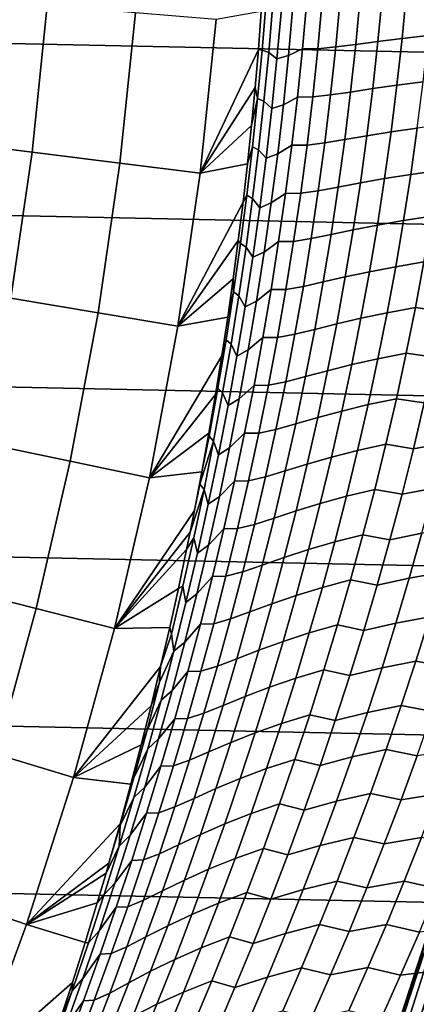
# Model space of a CAD drawing. Header units: metres. Extents: x -29 to 117, y -464 to 29.
# Tile 227 of 256: x 24.73 to 27.52, y -9.07 to -2.17. Entities that reach past the tile are written whole.
import ezdxf

# ---------------------------------------------------------------- set-up
doc = ezdxf.new("R2010")
doc.units = ezdxf.units.M
doc.layers.add('solid_24_501_056_XXX', color=7, linetype='CONTINUOUS')

msp = doc.modelspace()

# ---------------------------------------------------------------- linework, layer by layer
at = {"layer": 'solid_24_501_056_XXX'}
for points in [[(28.798632, -2.418251, -99.5), (-28.874641, -1.210391, -99.5), (-28.9, 0, -99.5), (28.874641, -1.210391, -99.5)], [(-28.874641, -1.210391, -99.5), (28.798632, -2.418251, -99.5), (28.672085, -3.622384, -99.5), (-28.798632, -2.418251, -99.5)], [(27.277817, -1.987514, 84.753441), (27.12245, -2.005138, 85.087791), (27.091055, -2.338988, 85.067863), (27.246361, -2.318412, 84.733604)], [(27.44754, -1.969487, 84.426071), (27.277817, -1.987514, 84.753441), (27.246361, -2.318412, 84.733604), (27.416077, -2.297364, 84.406349)], [(27.631245, -1.951873, 84.106262), (27.44754, -1.969487, 84.426071), (27.416077, -2.297364, 84.406349), (27.5998, -2.276795, 84.086624)], [(24.821732, -3.094026, 106.589211), (24.928387, -2.065625, 106.589211), (24.255781, -2.009891, 113.790924), (24.152002, -3.010544, 113.790924)], [(25.437963, -3.170839, 99.382652), (25.547268, -2.116907, 99.382652), (24.928387, -2.065625, 106.589211), (24.821732, -3.094026, 106.589211)], [(26.435053, -2.378621, 87.555695), (26.462694, -2.039053, 87.574821), (26.428965, -2.108825, 87.889168), (26.408396, -2.374765, 87.860901)], [(26.480488, -2.39511, 87.188347), (26.509222, -2.053196, 87.207916), (26.462694, -2.039053, 87.574821), (26.435053, -2.378621, 87.555695)], [(26.538773, -2.440309, 86.821579), (26.569336, -2.091964, 86.842102), (26.509222, -2.053196, 87.207916), (26.480488, -2.39511, 87.188347)], [(26.74715, -2.03123, 86.127861), (26.649685, -2.071687, 86.482552), (26.618986, -2.416657, 86.462219), (26.716946, -2.36947, 86.108109)], [(26.825691, -2.369067, 85.755463), (26.856569, -2.030899, 85.775429), (26.74715, -2.03123, 86.127861), (26.716946, -2.36947, 86.108109)], [(26.950647, -2.356933, 85.408623), (26.981876, -2.020509, 85.428619), (26.856569, -2.030899, 85.775429), (26.825691, -2.369067, 85.755463)], [(27.091055, -2.338988, 85.067863), (27.12245, -2.005138, 85.087791), (26.981876, -2.020509, 85.428619), (26.950647, -2.356933, 85.408623)], [(26.000666, -3.24098, 92.171654), (26.112389, -2.163734, 92.171654), (25.547268, -2.116907, 99.382652), (25.437963, -3.170839, 99.382652)], [(26.428965, -2.108825, 87.889168), (26.112389, -2.163734, 92.171654), (26.000666, -3.24098, 92.171654), (26.408396, -2.374765, 87.860901)], [(26.618986, -2.416657, 86.462219), (26.649685, -2.071687, 86.482552), (26.569336, -2.091964, 86.842102), (26.538773, -2.440309, 86.821579)], [(27.5998, -2.276795, 84.086624), (27.416077, -2.297364, 84.406349), (27.37982, -2.625, 84.38356), (27.563568, -2.601467, 84.06395)], [(27.054876, -2.672609, 85.04483), (27.091055, -2.338988, 85.067863), (26.950647, -2.356933, 85.408623), (26.914661, -2.693134, 85.385521)], [(27.246361, -2.318412, 84.733604), (27.091055, -2.338988, 85.067863), (27.054876, -2.672609, 85.04483), (27.210114, -2.649076, 84.710693)], [(27.416077, -2.297364, 84.406349), (27.246361, -2.318412, 84.733604), (27.210114, -2.649076, 84.710693), (27.37982, -2.625, 84.38356)], [(26.385321, -2.641212, 87.829193), (26.408396, -2.374765, 87.860901), (26.000666, -3.24098, 92.171654)], [(26.403193, -2.717994, 87.533607), (26.435053, -2.378621, 87.555695), (26.408396, -2.374765, 87.860901), (26.385321, -2.641212, 87.829193)], [(26.447371, -2.736822, 87.165741), (26.480488, -2.39511, 87.188347), (26.435053, -2.378621, 87.555695), (26.403193, -2.717994, 87.533607)], [(26.50355, -2.788433, 86.797874), (26.538773, -2.440309, 86.821579), (26.480488, -2.39511, 87.188347), (26.447371, -2.736822, 87.165741)], [(26.716946, -2.36947, 86.108109), (26.618986, -2.416657, 86.462219), (26.583609, -2.761408, 86.438728), (26.682135, -2.7075, 86.085289)], [(26.790106, -2.707019, 85.732391), (26.825691, -2.369067, 85.755463), (26.716946, -2.36947, 86.108109), (26.682135, -2.7075, 86.085289)], [(26.914661, -2.693134, 85.385521), (26.950647, -2.356933, 85.408623), (26.825691, -2.369067, 85.755463), (26.790106, -2.707019, 85.732391)], [(-28.798632, -2.418251, -99.5), (28.672085, -3.622384, -99.5), (28.495304, -4.819527, -99.5), (-28.672085, -3.622384, -99.5)], [(26.583609, -2.761408, 86.438728), (26.618986, -2.416657, 86.462219), (26.538773, -2.440309, 86.821579), (26.50355, -2.788433, 86.797874)], [(27.563568, -2.601467, 84.06395), (27.37982, -2.625, 84.38356), (27.338797, -2.952343, 84.357689), (27.522573, -2.925838, 84.0382)], [(26.359722, -2.908204, 87.793961), (26.385321, -2.641212, 87.829193), (26.000666, -3.24098, 92.171654)], [(26.403193, -2.717994, 87.533607), (26.385321, -2.641212, 87.829193), (26.359722, -2.908204, 87.793961)], [(27.013941, -3.005952, 85.018677), (27.054876, -2.672609, 85.04483), (26.914661, -2.693134, 85.385521), (26.873941, -3.029062, 85.359283)], [(27.210114, -2.649076, 84.710693), (27.054876, -2.672609, 85.04483), (27.013941, -3.005952, 85.018677), (27.1691, -2.979455, 84.684677)], [(27.37982, -2.625, 84.38356), (27.210114, -2.649076, 84.710693), (27.1691, -2.979455, 84.684677), (27.338797, -2.952343, 84.357689)], [(26.403193, -2.717994, 87.533607), (26.359722, -2.908204, 87.793961), (26.331575, -3.175774, 87.755119), (26.367134, -3.057127, 87.50853)], [(26.409893, -3.078285, 87.140068), (26.447371, -2.736822, 87.165741), (26.403193, -2.717994, 87.533607), (26.367134, -3.057127, 87.50853)], [(26.463694, -3.136288, 86.77095), (26.50355, -2.788433, 86.797874), (26.447371, -2.736822, 87.165741), (26.409893, -3.078285, 87.140068)], [(26.682135, -2.7075, 86.085289), (26.583609, -2.761408, 86.438728), (26.543577, -3.105892, 86.412056), (26.642744, -3.045273, 86.05938)], [(26.749842, -3.044704, 85.706192), (26.790106, -2.707019, 85.732391), (26.682135, -2.7075, 86.085289), (26.642744, -3.045273, 86.05938)], [(26.873941, -3.029062, 85.359283), (26.914661, -2.693134, 85.385521), (26.790106, -2.707019, 85.732391), (26.749842, -3.044704, 85.706192)], [(26.543577, -3.105892, 86.412056), (26.583609, -2.761408, 86.438728), (26.50355, -2.788433, 86.797874), (26.463694, -3.136288, 86.77095)], [(26.331575, -3.175774, 87.755119), (26.359722, -2.908204, 87.793961), (26.000666, -3.24098, 92.171654)], [(27.338797, -2.952343, 84.357689), (27.1691, -2.979455, 84.684677), (27.123344, -3.309512, 84.655563), (27.29303, -3.279356, 84.328728)], [(27.522573, -2.925838, 84.0382), (27.338797, -2.952343, 84.357689), (27.29303, -3.279356, 84.328728), (27.476837, -3.24987, 84.009392)], [(27.719915, -2.901323, 83.726707), (27.522573, -2.925838, 84.0382), (27.476837, -3.24987, 84.009392), (27.674212, -3.222586, 83.698006)], [(24.672667, -4.11714, 106.589211), (24.821732, -3.094026, 106.589211), (24.152002, -3.010544, 113.790924), (24.00696, -4.006053, 113.790924)], [(26.828512, -3.364683, 85.32991), (26.873941, -3.029062, 85.359283), (26.749842, -3.044704, 85.706192), (26.704918, -3.382088, 85.676857)], [(26.968271, -3.33898, 84.989403), (27.013941, -3.005952, 85.018677), (26.873941, -3.029062, 85.359283), (26.828512, -3.364683, 85.32991)], [(27.1691, -2.979455, 84.684677), (27.013941, -3.005952, 85.018677), (26.968271, -3.33898, 84.989403), (27.123344, -3.309512, 84.655563)], [(25.285198, -4.219353, 99.382652), (25.437963, -3.170839, 99.382652), (24.821732, -3.094026, 106.589211), (24.672667, -4.11714, 106.589211)], [(26.367134, -3.057127, 87.50853), (26.331575, -3.175774, 87.755119), (26.300858, -3.443941, 87.712593), (26.326897, -3.395979, 87.480446)], [(26.368073, -3.419461, 87.111328), (26.409893, -3.078285, 87.140068), (26.367134, -3.057127, 87.50853), (26.326897, -3.395979, 87.480446)], [(26.419224, -3.483837, 86.740807), (26.463694, -3.136288, 86.77095), (26.409893, -3.078285, 87.140068), (26.368073, -3.419461, 87.111328)], [(26.642744, -3.045273, 86.05938), (26.543577, -3.105892, 86.412056), (26.498911, -3.450074, 86.382195), (26.598793, -3.382754, 86.030365)], [(26.704918, -3.382088, 85.676857), (26.749842, -3.044704, 85.706192), (26.642744, -3.045273, 86.05938), (26.598793, -3.382754, 86.030365)], [(25.844522, -4.312688, 92.171654), (26.000666, -3.24098, 92.171654), (25.437963, -3.170839, 99.382652), (25.285198, -4.219353, 99.382652)], [(26.498911, -3.450074, 86.382195), (26.543577, -3.105892, 86.412056), (26.463694, -3.136288, 86.77095), (26.419224, -3.483837, 86.740807)], [(26.331575, -3.175774, 87.755119), (26.000666, -3.24098, 92.171654), (25.844522, -4.312688, 92.171654), (26.300858, -3.443941, 87.712593)], [(27.674212, -3.222586, 83.698006), (27.476837, -3.24987, 84.009392), (27.426386, -3.573529, 83.977531), (27.623798, -3.543464, 83.66626)], [(27.123344, -3.309512, 84.655563), (26.968271, -3.33898, 84.989403), (26.917889, -3.671665, 84.957016), (27.072866, -3.639219, 84.623352)], [(27.29303, -3.279356, 84.328728), (27.123344, -3.309512, 84.655563), (27.072866, -3.639219, 84.623352), (27.242544, -3.606009, 84.296707)], [(27.476837, -3.24987, 84.009392), (27.29303, -3.279356, 84.328728), (27.242544, -3.606009, 84.296707), (27.426386, -3.573529, 83.977531)], [(26.778393, -3.699966, 85.297417), (26.828512, -3.364683, 85.32991), (26.704918, -3.382088, 85.676857), (26.655354, -3.719142, 85.644409)], [(26.917889, -3.671665, 84.957016), (26.968271, -3.33898, 84.989403), (26.828512, -3.364683, 85.32991), (26.778393, -3.699966, 85.297417)], [(26.26755, -3.712563, 87.66658), (26.300858, -3.443941, 87.712593), (25.844522, -4.312688, 92.171654)], [(26.282494, -3.734526, 87.449379), (26.326897, -3.395979, 87.480446), (26.300858, -3.443941, 87.712593), (26.26755, -3.712563, 87.66658)], [(26.321926, -3.760323, 87.079521), (26.368073, -3.419461, 87.111328), (26.326897, -3.395979, 87.480446), (26.282494, -3.734526, 87.449379)], [(26.370157, -3.831051, 86.707458), (26.419224, -3.483837, 86.740807), (26.368073, -3.419461, 87.111328), (26.321926, -3.760323, 87.079521)], [(26.449631, -3.793925, 86.349152), (26.498911, -3.450074, 86.382195), (26.419224, -3.483837, 86.740807), (26.370157, -3.831051, 86.707458)], [(26.598793, -3.382754, 86.030365), (26.498911, -3.450074, 86.382195), (26.449631, -3.793925, 86.349152), (26.550303, -3.719914, 85.998268)], [(26.655354, -3.719142, 85.644409), (26.704918, -3.382088, 85.676857), (26.598793, -3.382754, 86.030365), (26.550303, -3.719914, 85.998268)], [(27.426386, -3.573529, 83.977531), (27.242544, -3.606009, 84.296707), (27.187363, -3.932269, 84.26162), (27.371248, -3.896784, 83.942627)], [(27.623798, -3.543464, 83.66626), (27.426386, -3.573529, 83.977531), (27.371248, -3.896784, 83.942627), (27.568703, -3.863924, 83.631485)], [(-28.672085, -3.622384, -99.5), (28.495304, -4.819527, -99.5), (28.268473, -6.008511, -99.5), (-28.495304, -4.819527, -99.5)], [(27.072866, -3.639219, 84.623352), (26.917889, -3.671665, 84.957016), (26.862816, -4.003974, 84.921539), (27.017694, -3.968541, 84.588066)], [(27.242544, -3.606009, 84.296707), (27.072866, -3.639219, 84.623352), (27.017694, -3.968541, 84.588066), (27.187363, -3.932269, 84.26162)], [(26.231627, -3.981626, 87.617065), (26.26755, -3.712563, 87.66658), (25.844522, -4.312688, 92.171654)], [(26.233942, -4.07274, 87.415321), (26.282494, -3.734526, 87.449379), (26.26755, -3.712563, 87.66658), (26.231627, -3.981626, 87.617065)], [(26.550303, -3.719914, 85.998268), (26.449631, -3.793925, 86.349152), (26.395756, -4.137414, 86.312943), (26.497288, -4.056725, 85.963089)], [(26.601171, -4.055835, 85.608849), (26.655354, -3.719142, 85.644409), (26.550303, -3.719914, 85.998268), (26.497288, -4.056725, 85.963089)], [(26.723606, -4.034882, 85.261818), (26.778393, -3.699966, 85.297417), (26.655354, -3.719142, 85.644409), (26.601171, -4.055835, 85.608849)], [(26.862816, -4.003974, 84.921539), (26.917889, -3.671665, 84.957016), (26.778393, -3.699966, 85.297417), (26.723606, -4.034882, 85.261818)], [(26.271471, -4.100842, 87.04467), (26.321926, -3.760323, 87.079521), (26.282494, -3.734526, 87.449379), (26.233942, -4.07274, 87.415321)], [(26.316513, -4.177899, 86.670914), (26.370157, -3.831051, 86.707458), (26.321926, -3.760323, 87.079521), (26.271471, -4.100842, 87.04467)], [(26.395756, -4.137414, 86.312943), (26.449631, -3.793925, 86.349152), (26.370157, -3.831051, 86.707458), (26.316513, -4.177899, 86.670914)], [(27.568703, -3.863924, 83.631485), (27.371248, -3.896784, 83.942627), (27.311449, -4.219599, 83.904686), (27.508953, -4.183929, 83.593697)], [(27.708065, -4.210082, 83.283752), (27.769453, -3.888226, 83.322525), (27.568703, -3.863924, 83.631485), (27.508953, -4.183929, 83.593697)], [(27.187363, -3.932269, 84.26162), (27.017694, -3.968541, 84.588066), (26.957855, -4.297446, 84.549706), (27.127516, -4.258101, 84.22348)], [(27.371248, -3.896784, 83.942627), (27.187363, -3.932269, 84.26162), (27.127516, -4.258101, 84.22348), (27.311449, -4.219599, 83.904686)], [(26.193068, -4.251163, 87.56395), (26.231627, -3.981626, 87.617065), (25.844522, -4.312688, 92.171654)], [(26.233942, -4.07274, 87.415321), (26.231627, -3.981626, 87.617065), (26.193068, -4.251163, 87.56395)], [(27.017694, -3.968541, 84.588066), (26.862816, -4.003974, 84.921539), (26.803082, -4.335874, 84.882965), (26.957855, -4.297446, 84.549706)], [(26.497288, -4.056725, 85.963089), (26.395756, -4.137414, 86.312943), (26.337309, -4.480507, 86.273575), (26.439777, -4.393154, 85.924835)], [(26.542397, -4.392136, 85.57019), (26.601171, -4.055835, 85.608849), (26.497288, -4.056725, 85.963089), (26.439777, -4.393154, 85.924835)], [(26.664179, -4.369395, 85.223106), (26.723606, -4.034882, 85.261818), (26.601171, -4.055835, 85.608849), (26.542397, -4.392136, 85.57019)], [(26.803082, -4.335874, 84.882965), (26.862816, -4.003974, 84.921539), (26.723606, -4.034882, 85.261818), (26.664179, -4.369395, 85.223106)], [(25.089235, -5.260659, 99.382652), (25.285198, -4.219353, 99.382652), (24.672667, -4.11714, 106.589211), (24.481449, -5.13322, 106.589211)], [(26.233942, -4.07274, 87.415321), (26.193068, -4.251163, 87.56395), (26.151846, -4.521205, 87.507141), (26.181259, -4.410591, 87.378296)], [(26.216726, -4.44099, 87.006767), (26.271471, -4.100842, 87.04467), (26.233942, -4.07274, 87.415321), (26.181259, -4.410591, 87.378296)], [(26.258318, -4.524348, 86.631172), (26.316513, -4.177899, 86.670914), (26.271471, -4.100842, 87.04467), (26.216726, -4.44099, 87.006767)], [(26.337309, -4.480507, 86.273575), (26.395756, -4.137414, 86.312943), (26.316513, -4.177899, 86.670914), (26.258318, -4.524348, 86.631172)], [(27.508953, -4.183929, 83.593697), (27.311449, -4.219599, 83.904686), (27.247023, -4.541936, 83.863724), (27.444584, -4.503442, 83.552895)], [(27.641937, -4.531405, 83.24189), (27.708065, -4.210082, 83.283752), (27.508953, -4.183929, 83.593697), (27.444584, -4.503442, 83.552895)], [(25.644222, -5.377028, 92.171654), (25.844522, -4.312688, 92.171654), (25.285198, -4.219353, 99.382652), (25.089235, -5.260659, 99.382652)], [(26.193068, -4.251163, 87.56395), (25.844522, -4.312688, 92.171654), (25.644222, -5.377028, 92.171654), (26.151846, -4.521205, 87.507141)], [(27.127516, -4.258101, 84.22348), (26.957855, -4.297446, 84.549706), (26.893379, -4.625897, 84.50827), (27.063036, -4.583468, 84.182289)], [(27.311449, -4.219599, 83.904686), (27.127516, -4.258101, 84.22348), (27.063036, -4.583468, 84.182289), (27.247023, -4.541936, 83.863724)], [(26.738716, -4.667328, 84.841293), (26.803082, -4.335874, 84.882965), (26.664179, -4.369395, 85.223106), (26.60014, -4.703472, 85.181282)], [(26.957855, -4.297446, 84.549706), (26.803082, -4.335874, 84.882965), (26.738716, -4.667328, 84.841293), (26.893379, -4.625897, 84.50827)], [(26.181259, -4.410591, 87.378296), (26.151846, -4.521205, 87.507141), (26.107933, -4.791783, 87.446548), (26.124468, -4.748049, 87.338295)], [(26.157717, -4.780733, 86.96582), (26.216726, -4.44099, 87.006767), (26.181259, -4.410591, 87.378296), (26.124468, -4.748049, 87.338295)], [(26.439777, -4.393154, 85.924835), (26.337309, -4.480507, 86.273575), (26.274319, -4.82317, 86.231033), (26.377794, -4.729168, 85.883514)], [(26.479059, -4.728008, 85.528419), (26.542397, -4.392136, 85.57019), (26.439777, -4.393154, 85.924835), (26.377794, -4.729168, 85.883514)], [(26.60014, -4.703472, 85.181282), (26.664179, -4.369395, 85.223106), (26.542397, -4.392136, 85.57019), (26.479059, -4.728008, 85.528419)], [(26.195595, -4.870362, 86.588242), (26.258318, -4.524348, 86.631172), (26.216726, -4.44099, 87.006767), (26.157717, -4.780733, 86.96582)], [(26.274319, -4.82317, 86.231033), (26.337309, -4.480507, 86.273575), (26.258318, -4.524348, 86.631172), (26.195595, -4.870362, 86.588242)], [(26.107933, -4.791783, 87.446548), (26.151846, -4.521205, 87.507141), (25.644222, -5.377028, 92.171654)], [(27.247023, -4.541936, 83.863724), (27.063036, -4.583468, 84.182289), (26.993956, -4.908332, 84.138039), (27.178005, -4.863758, 83.819725)], [(27.444584, -4.503442, 83.552895), (27.247023, -4.541936, 83.863724), (27.178005, -4.863758, 83.819725), (27.375631, -4.822423, 83.509079)], [(27.571108, -4.852154, 83.196945), (27.641937, -4.531405, 83.24189), (27.444584, -4.503442, 83.552895), (27.375631, -4.822423, 83.509079)], [(27.063036, -4.583468, 84.182289), (26.893379, -4.625897, 84.50827), (26.824299, -4.953855, 84.463753), (26.993956, -4.908332, 84.138039)], [(26.669752, -4.998299, 84.796524), (26.738716, -4.667328, 84.841293), (26.60014, -4.703472, 85.181282), (26.531523, -5.037073, 85.136353)], [(26.893379, -4.625897, 84.50827), (26.738716, -4.667328, 84.841293), (26.669752, -4.998299, 84.796524), (26.824299, -4.953855, 84.463753)], [(26.063587, -5.085081, 87.295319), (26.124468, -4.748049, 87.338295), (26.107933, -4.791783, 87.446548), (26.061302, -5.062925, 87.38208)], [(26.094465, -5.120036, 86.921829), (26.157717, -4.780733, 86.96582), (26.124468, -4.748049, 87.338295), (26.063587, -5.085081, 87.295319)], [(26.377794, -4.729168, 85.883514), (26.274319, -4.82317, 86.231033), (26.206816, -5.165366, 86.185333), (26.311371, -5.064731, 85.839111)], [(26.411186, -5.063415, 85.483536), (26.479059, -4.728008, 85.528419), (26.377794, -4.729168, 85.883514), (26.311371, -5.064731, 85.839111)], [(26.531523, -5.037073, 85.136353), (26.60014, -4.703472, 85.181282), (26.479059, -4.728008, 85.528419), (26.411186, -5.063415, 85.483536)], [(-28.495304, -4.819527, -99.5), (28.268473, -6.008511, -99.5), (27.991997, -7.187365, -99.5), (-28.268473, -6.008511, -99.5)], [(26.061302, -5.062925, 87.38208), (26.107933, -4.791783, 87.446548), (25.644222, -5.377028, 92.171654)], [(26.128376, -5.215903, 86.542114), (26.195595, -4.870362, 86.588242), (26.157717, -4.780733, 86.96582), (26.094465, -5.120036, 86.921829)], [(26.206816, -5.165366, 86.185333), (26.274319, -4.82317, 86.231033), (26.195595, -4.870362, 86.588242), (26.128376, -5.215903, 86.542114)], [(27.375631, -4.822423, 83.509079), (27.178005, -4.863758, 83.819725), (27.104433, -5.185022, 83.77269), (27.302132, -5.140831, 83.46225)], [(27.495619, -5.172284, 83.148911), (27.571108, -4.852154, 83.196945), (27.375631, -4.822423, 83.509079), (27.302132, -5.140831, 83.46225)], [(27.795321, -4.814672, 82.90374), (27.571108, -4.852154, 83.196945), (27.495619, -5.172284, 83.148911), (27.719984, -5.132171, 82.855835)], [(27.178005, -4.863758, 83.819725), (26.993956, -4.908332, 84.138039), (26.920313, -5.232652, 84.090736), (27.104433, -5.185022, 83.77269)], [(26.824299, -4.953855, 84.463753), (26.669752, -4.998299, 84.796524), (26.596226, -5.328746, 84.74865), (26.750654, -5.28128, 84.416161)], [(26.993956, -4.908332, 84.138039), (26.824299, -4.953855, 84.463753), (26.750654, -5.28128, 84.416161), (26.920313, -5.232652, 84.090736)], [(26.458361, -5.37016, 85.088303), (26.531523, -5.037073, 85.136353), (26.411186, -5.063415, 85.483536), (26.338814, -5.398316, 85.435539)], [(26.596226, -5.328746, 84.74865), (26.669752, -4.998299, 84.796524), (26.531523, -5.037073, 85.136353), (26.458361, -5.37016, 85.088303)], [(26.011944, -5.334445, 87.313927), (26.061302, -5.062925, 87.38208), (25.644222, -5.377028, 92.171654)], [(26.094465, -5.120036, 86.921829), (26.063587, -5.085081, 87.295319), (26.011944, -5.334445, 87.313927), (25.998648, -5.421652, 87.249359)], [(26.063587, -5.085081, 87.295319), (26.061302, -5.062925, 87.38208), (26.011944, -5.334445, 87.313927)], [(26.311371, -5.064731, 85.839111), (26.206816, -5.165366, 86.185333), (26.13483, -5.507052, 86.136452), (26.240536, -5.399804, 85.791618)], [(26.338814, -5.398316, 85.435539), (26.411186, -5.063415, 85.483536), (26.311371, -5.064731, 85.839111), (26.240536, -5.399804, 85.791618)], [(24.850405, -6.292977, 99.382652), (25.089235, -5.260659, 99.382652), (24.481449, -5.13322, 106.589211), (24.248405, -6.140531, 106.589211)], [(26.027004, -5.458863, 86.874786), (26.094465, -5.120036, 86.921829), (25.998648, -5.421652, 87.249359)], [(26.056692, -5.56093, 86.492775), (26.128376, -5.215903, 86.542114), (26.094465, -5.120036, 86.921829), (26.027004, -5.458863, 86.874786)], [(26.13483, -5.507052, 86.136452), (26.206816, -5.165366, 86.185333), (26.128376, -5.215903, 86.542114), (26.056692, -5.56093, 86.492775)], [(27.302132, -5.140831, 83.46225), (27.104433, -5.185022, 83.77269), (27.026344, -5.505685, 83.72261), (27.224125, -5.458621, 83.412399)], [(27.415514, -5.491748, 83.097786), (27.495619, -5.172284, 83.148911), (27.302132, -5.140831, 83.46225), (27.224125, -5.458621, 83.412399)], [(27.719984, -5.132171, 82.855835), (27.495619, -5.172284, 83.148911), (27.415514, -5.491748, 83.097786), (27.640045, -5.448983, 82.804855)], [(26.920313, -5.232652, 84.090736), (26.750654, -5.28128, 84.416161), (26.672482, -5.608129, 84.365471), (26.842148, -5.556385, 84.040367)], [(27.104433, -5.185022, 83.77269), (26.920313, -5.232652, 84.090736), (26.842148, -5.556385, 84.040367), (27.026344, -5.505685, 83.72261)], [(25.40011, -6.432182, 92.171654), (25.644222, -5.377028, 92.171654), (25.089235, -5.260659, 99.382652), (24.850405, -6.292977, 99.382652)], [(26.750654, -5.28128, 84.416161), (26.596226, -5.328746, 84.74865), (26.518175, -5.658626, 84.697662), (26.672482, -5.608129, 84.365471)], [(26.011944, -5.334445, 87.313927), (25.644222, -5.377028, 92.171654), (25.40011, -6.432182, 92.171654), (25.959837, -5.606271, 87.242157)], [(25.998648, -5.421652, 87.249359), (26.011944, -5.334445, 87.313927), (25.959837, -5.606271, 87.242157)], [(26.380695, -5.702688, 85.037125), (26.458361, -5.37016, 85.088303), (26.338814, -5.398316, 85.435539), (26.26198, -5.732671, 85.384407)], [(26.518175, -5.658626, 84.697662), (26.596226, -5.328746, 84.74865), (26.458361, -5.37016, 85.088303), (26.380695, -5.702688, 85.037125)], [(26.027004, -5.458863, 86.874786), (25.998648, -5.421652, 87.249359), (25.959837, -5.606271, 87.242157), (25.929678, -5.757504, 87.200661)], [(26.240536, -5.399804, 85.791618), (26.13483, -5.507052, 86.136452), (26.058403, -5.848189, 86.084373), (26.165329, -5.734347, 85.741035)], [(26.26198, -5.732671, 85.384407), (26.338814, -5.398316, 85.435539), (26.240536, -5.399804, 85.791618), (26.165329, -5.734347, 85.741035)], [(27.640045, -5.448983, 82.804855), (27.415514, -5.491748, 83.097786), (27.330837, -5.810498, 83.043556), (27.555548, -5.765058, 82.750793)], [(26.027004, -5.458863, 86.874786), (25.929678, -5.757504, 87.200661), (25.904943, -5.878514, 87.166626), (25.95536, -5.797175, 86.824677)], [(25.980579, -5.905401, 86.440224), (26.056692, -5.56093, 86.492775), (26.027004, -5.458863, 86.874786), (25.95536, -5.797175, 86.824677)], [(26.058403, -5.848189, 86.084373), (26.13483, -5.507052, 86.136452), (26.056692, -5.56093, 86.492775), (25.980579, -5.905401, 86.440224)], [(27.026344, -5.505685, 83.72261), (26.842148, -5.556385, 84.040367), (26.759501, -5.879484, 83.986908), (26.943787, -5.825702, 83.669472)], [(27.224125, -5.458621, 83.412399), (27.026344, -5.505685, 83.72261), (26.943787, -5.825702, 83.669472), (27.141655, -5.775747, 83.359512)], [(27.330837, -5.810498, 83.043556), (27.415514, -5.491748, 83.097786), (27.224125, -5.458621, 83.412399), (27.141655, -5.775747, 83.359512)], [(26.842148, -5.556385, 84.040367), (26.672482, -5.608129, 84.365471), (26.589825, -5.934356, 84.311668), (26.759501, -5.879484, 83.986908)], [(25.929678, -5.757504, 87.200661), (25.959837, -5.606271, 87.242157), (25.40011, -6.432182, 92.171654)], [(26.435644, -5.987894, 84.643539), (26.518175, -5.658626, 84.697662), (26.380695, -5.702688, 85.037125), (26.298565, -6.034613, 84.982788)], [(26.672482, -5.608129, 84.365471), (26.518175, -5.658626, 84.697662), (26.435644, -5.987894, 84.643539), (26.589825, -5.934356, 84.311668)], [(26.298565, -6.034613, 84.982788), (26.380695, -5.702688, 85.037125), (26.26198, -5.732671, 85.384407), (26.180727, -6.066434, 85.330124)], [(27.79216, -5.725653, 82.466858), (27.555548, -5.765058, 82.750793), (27.466543, -6.080347, 82.693649), (27.703295, -6.038555, 82.409782)], [(25.904943, -5.878514, 87.166626), (25.929678, -5.757504, 87.200661), (25.40011, -6.432182, 92.171654)], [(26.165329, -5.734347, 85.741035), (26.058403, -5.848189, 86.084373), (25.977571, -6.188729, 86.029091), (26.085785, -6.068316, 85.68734)], [(26.180727, -6.066434, 85.330124), (26.26198, -5.732671, 85.384407), (26.165329, -5.734347, 85.741035), (26.085785, -6.068316, 85.68734)], [(27.141655, -5.775747, 83.359512), (26.943787, -5.825702, 83.669472), (26.856802, -6.145027, 83.613274), (27.05477, -6.092165, 83.303589)], [(27.241638, -6.128486, 82.986221), (27.330837, -5.810498, 83.043556), (27.141655, -5.775747, 83.359512), (27.05477, -6.092165, 83.303589)], [(27.555548, -5.765058, 82.750793), (27.330837, -5.810498, 83.043556), (27.241638, -6.128486, 82.986221), (27.466543, -6.080347, 82.693649)], [(25.87957, -6.134931, 86.771492), (25.95536, -5.797175, 86.824677), (25.904943, -5.878514, 87.166626), (25.847218, -6.151283, 87.087173)], [(25.90008, -6.24927, 86.384422), (25.980579, -5.905401, 86.440224), (25.95536, -5.797175, 86.824677), (25.87957, -6.134931, 86.771492)], [(25.977571, -6.188729, 86.029091), (26.058403, -5.848189, 86.084373), (25.980579, -5.905401, 86.440224), (25.90008, -6.24927, 86.384422)], [(26.943787, -5.825702, 83.669472), (26.759501, -5.879484, 83.986908), (26.672422, -6.201905, 83.930367), (26.856802, -6.145027, 83.613274)], [(25.847218, -6.151283, 87.087173), (25.904943, -5.878514, 87.166626), (25.40011, -6.432182, 92.171654)], [(26.589825, -5.934356, 84.311668), (26.435644, -5.987894, 84.643539), (26.348679, -6.316504, 84.586266), (26.502731, -6.259916, 84.254753)], [(26.759501, -5.879484, 83.986908), (26.589825, -5.934356, 84.311668), (26.502731, -6.259916, 84.254753), (26.672422, -6.201905, 83.930367)], [(26.348679, -6.316504, 84.586266), (26.435644, -5.987894, 84.643539), (26.298565, -6.034613, 84.982788), (26.212017, -6.36589, 84.925301)], [(-28.268473, -6.008511, -99.5), (27.991997, -7.187365, -99.5), (27.666569, -8.352916, -99.5), (-27.991997, -7.187365, -99.5)], [(26.085785, -6.068316, 85.68734), (25.977571, -6.188729, 86.029091), (25.892378, -6.528628, 85.970589), (26.001945, -6.401668, 85.630508)], [(26.095095, -6.399561, 85.27269), (26.180727, -6.066434, 85.330124), (26.085785, -6.068316, 85.68734), (26.001945, -6.401668, 85.630508)], [(26.212017, -6.36589, 84.925301), (26.298565, -6.034613, 84.982788), (26.180727, -6.066434, 85.330124), (26.095095, -6.399561, 85.27269)], [(27.703295, -6.038555, 82.409782), (27.466543, -6.080347, 82.693649), (27.373081, -6.394809, 82.633423), (27.609983, -6.350603, 82.349655)], [(24.56912, -7.314544, 99.382652), (24.850405, -6.292977, 99.382652), (24.248405, -6.140531, 106.589211), (23.973934, -7.13735, 106.589211)], [(25.799669, -6.472088, 86.71521), (25.87957, -6.134931, 86.771492), (25.847218, -6.151283, 87.087173), (25.786604, -6.424687, 87.003647)], [(25.815233, -6.592491, 86.325378), (25.90008, -6.24927, 86.384422), (25.87957, -6.134931, 86.771492), (25.799669, -6.472088, 86.71521)], [(27.05477, -6.092165, 83.303589), (26.856802, -6.145027, 83.613274), (26.765438, -6.463618, 83.554024), (26.963514, -6.407832, 83.244629)], [(27.14797, -6.445669, 82.925797), (27.241638, -6.128486, 82.986221), (27.05477, -6.092165, 83.303589), (26.963514, -6.407832, 83.244629)], [(27.466543, -6.080347, 82.693649), (27.241638, -6.128486, 82.986221), (27.14797, -6.445669, 82.925797), (27.373081, -6.394809, 82.633423)], [(25.786604, -6.424687, 87.003647), (25.847218, -6.151283, 87.087173), (25.40011, -6.432182, 92.171654)], [(25.892378, -6.528628, 85.970589), (25.977571, -6.188729, 86.029091), (25.90008, -6.24927, 86.384422), (25.815233, -6.592491, 86.325378)], [(26.672422, -6.201905, 83.930367), (26.502731, -6.259916, 84.254753), (26.411243, -6.584768, 84.194725), (26.580956, -6.523607, 83.870735)], [(26.856802, -6.145027, 83.613274), (26.672422, -6.201905, 83.930367), (26.580956, -6.523607, 83.870735), (26.765438, -6.463618, 83.554024)], [(26.502731, -6.259916, 84.254753), (26.348679, -6.316504, 84.586266), (26.257322, -6.644416, 84.525864), (26.411243, -6.584768, 84.194725)], [(25.112604, -7.476346, 92.171654), (25.40011, -6.432182, 92.171654), (24.850405, -6.292977, 99.382652), (24.56912, -7.314544, 99.382652)], [(26.257322, -6.644416, 84.525864), (26.348679, -6.316504, 84.586266), (26.212017, -6.36589, 84.925301), (26.121094, -6.696478, 84.864647)], [(26.001945, -6.401668, 85.630508), (25.892378, -6.528628, 85.970589), (25.802864, -6.867845, 85.908859), (25.913857, -6.734362, 85.570549)], [(26.005127, -6.73201, 85.21209), (26.095095, -6.399561, 85.27269), (26.001945, -6.401668, 85.630508), (25.913857, -6.734362, 85.570549)], [(26.121094, -6.696478, 84.864647), (26.212017, -6.36589, 84.925301), (26.095095, -6.399561, 85.27269), (26.005127, -6.73201, 85.21209)], [(26.963514, -6.407832, 83.244629), (26.765438, -6.463618, 83.554024), (26.669744, -6.781437, 83.491722), (26.867939, -6.722709, 83.182648)], [(27.049881, -6.762007, 82.862282), (27.14797, -6.445669, 82.925797), (26.963514, -6.407832, 83.244629), (26.867939, -6.722709, 83.182648)], [(27.373081, -6.394809, 82.633423), (27.14797, -6.445669, 82.925797), (27.049881, -6.762007, 82.862282), (27.275215, -6.708404, 82.570145)], [(27.609983, -6.350603, 82.349655), (27.373081, -6.394809, 82.633423), (27.275215, -6.708404, 82.570145), (27.51228, -6.661757, 82.286484)], [(27.73451, -6.702414, 81.994896), (27.834438, -6.389809, 82.059639), (27.609983, -6.350603, 82.349655), (27.51228, -6.661757, 82.286484)], [(25.786604, -6.424687, 87.003647), (25.40011, -6.432182, 92.171654), (25.112604, -7.476346, 92.171654), (25.723047, -6.698833, 86.915894)], [(25.815233, -6.592491, 86.325378), (25.799669, -6.472088, 86.71521), (25.723047, -6.698833, 86.915894), (25.715698, -6.808605, 86.65583)], [(25.799669, -6.472088, 86.71521), (25.786604, -6.424687, 87.003647), (25.723047, -6.698833, 86.915894)], [(26.765438, -6.463618, 83.554024), (26.580956, -6.523607, 83.870735), (26.485147, -6.844551, 83.808029), (26.669744, -6.781437, 83.491722)], [(25.802864, -6.867845, 85.908859), (25.892378, -6.528628, 85.970589), (25.815233, -6.592491, 86.325378), (25.72608, -6.935023, 86.263084)], [(26.580956, -6.523607, 83.870735), (26.411243, -6.584768, 84.194725), (26.315411, -6.908874, 84.131592), (26.485147, -6.844551, 83.808029)], [(25.815233, -6.592491, 86.325378), (25.715698, -6.808605, 86.65583), (25.627693, -7.144444, 86.593353), (25.72608, -6.935023, 86.263084)], [(26.411243, -6.584768, 84.194725), (26.257322, -6.644416, 84.525864), (26.161621, -6.97159, 84.462334), (26.315411, -6.908874, 84.131592)], [(26.161621, -6.97159, 84.462334), (26.257322, -6.644416, 84.525864), (26.121094, -6.696478, 84.864647), (26.025841, -7.026337, 84.800858)], [(27.51228, -6.661757, 82.286484), (27.275215, -6.708404, 82.570145), (27.172997, -7.021088, 82.50383), (27.41024, -6.971973, 82.220299)], [(27.630163, -7.014016, 81.927078), (27.73451, -6.702414, 81.994896), (27.51228, -6.661757, 82.286484), (27.41024, -6.971973, 82.220299)], [(25.656515, -6.973638, 86.823967), (25.723047, -6.698833, 86.915894), (25.112604, -7.476346, 92.171654)], [(25.715698, -6.808605, 86.65583), (25.723047, -6.698833, 86.915894), (25.656515, -6.973638, 86.823967)], [(25.913857, -6.734362, 85.570549), (25.802864, -6.867845, 85.908859), (25.709074, -7.206337, 85.843925), (25.821554, -7.066359, 85.507477)], [(25.910868, -7.063743, 85.148346), (26.005127, -6.73201, 85.21209), (25.913857, -6.734362, 85.570549), (25.821554, -7.066359, 85.507477)], [(26.025841, -7.026337, 84.800858), (26.121094, -6.696478, 84.864647), (26.005127, -6.73201, 85.21209), (25.910868, -7.063743, 85.148346)], [(26.867939, -6.722709, 83.182648), (26.669744, -6.781437, 83.491722), (26.569771, -7.098443, 83.426384), (26.768093, -7.036757, 83.117661)], [(26.947426, -7.077458, 82.795715), (27.049881, -6.762007, 82.862282), (26.867939, -6.722709, 83.182648), (26.768093, -7.036757, 83.117661)], [(27.275215, -6.708404, 82.570145), (27.049881, -6.762007, 82.862282), (26.947426, -7.077458, 82.795715), (27.172997, -7.021088, 82.50383)], [(25.715698, -6.808605, 86.65583), (25.656515, -6.973638, 86.823967), (25.58703, -7.248793, 86.728195), (25.627693, -7.144444, 86.593353)], [(26.669744, -6.781437, 83.491722), (26.485147, -6.844551, 83.808029), (26.38505, -7.164693, 83.742264), (26.569771, -7.098443, 83.426384)], [(25.709074, -7.206337, 85.843925), (25.802864, -6.867845, 85.908859), (25.72608, -6.935023, 86.263084), (25.632666, -7.276824, 86.197548)], [(26.485147, -6.844551, 83.808029), (26.315411, -6.908874, 84.131592), (26.215281, -7.232188, 84.065369), (26.38505, -7.164693, 83.742264)], [(25.72608, -6.935023, 86.263084), (25.627693, -7.144444, 86.593353), (25.535694, -7.479567, 86.527794), (25.632666, -7.276824, 86.197548)], [(26.315411, -6.908874, 84.131592), (26.161621, -6.97159, 84.462334), (26.061623, -7.297983, 84.395683), (26.215281, -7.232188, 84.065369)], [(25.58703, -7.248793, 86.728195), (25.656515, -6.973638, 86.823967), (25.112604, -7.476346, 92.171654)], [(25.926306, -7.355424, 84.733925), (26.025841, -7.026337, 84.800858), (25.910868, -7.063743, 85.148346), (25.812365, -7.394716, 85.081459)], [(26.061623, -7.297983, 84.395683), (26.161621, -6.97159, 84.462334), (26.025841, -7.026337, 84.800858), (25.926306, -7.355424, 84.733925)], [(26.768093, -7.036757, 83.117661), (26.569771, -7.098443, 83.426384), (26.465565, -7.414592, 83.358032), (26.664028, -7.349932, 83.049683)], [(26.840658, -7.391977, 82.726089), (26.947426, -7.077458, 82.795715), (26.768093, -7.036757, 83.117661), (26.664028, -7.349932, 83.049683)], [(27.172997, -7.021088, 82.50383), (26.947426, -7.077458, 82.795715), (26.840658, -7.391977, 82.726089), (27.066484, -7.332819, 82.434486)], [(27.41024, -6.971973, 82.220299), (27.172997, -7.021088, 82.50383), (27.066484, -7.332819, 82.434486), (27.303917, -7.281209, 82.1511)], [(27.521454, -7.324569, 81.856201), (27.630163, -7.014016, 81.927078), (27.41024, -6.971973, 82.220299), (27.303917, -7.281209, 82.1511)], [(25.821554, -7.066359, 85.507477), (25.709074, -7.206337, 85.843925), (25.611052, -7.544064, 85.775795), (25.725084, -7.397617, 85.441292)], [(25.812365, -7.394716, 85.081459), (25.910868, -7.063743, 85.148346), (25.821554, -7.066359, 85.507477), (25.725084, -7.397617, 85.441292)], [(26.569771, -7.098443, 83.426384), (26.38505, -7.164693, 83.742264), (26.28071, -7.483993, 83.673447), (26.465565, -7.414592, 83.358032)], [(25.627693, -7.144444, 86.593353), (25.58703, -7.248793, 86.728195), (25.514532, -7.524418, 86.628395), (25.535694, -7.479567, 86.527794)], [(26.38505, -7.164693, 83.742264), (26.215281, -7.232188, 84.065369), (26.110903, -7.554669, 83.996071), (26.28071, -7.483993, 83.673447)], [(-27.991997, -7.187365, -99.5), (27.666569, -8.352916, -99.5), (27.292519, -9.504066, -99.5), (-27.666569, -8.352916, -99.5)], [(25.611052, -7.544064, 85.775795), (25.709074, -7.206337, 85.843925), (25.632666, -7.276824, 86.197548), (25.535028, -7.61785, 86.128784)], [(26.215281, -7.232188, 84.065369), (26.061623, -7.297983, 84.395683), (25.957375, -7.623549, 84.32592), (26.110903, -7.554669, 83.996071)], [(24.782192, -8.507737, 92.171654), (25.112604, -7.476346, 92.171654), (24.56912, -7.314544, 99.382652), (24.245859, -8.323614, 99.382652)], [(25.514532, -7.524418, 86.628395), (25.58703, -7.248793, 86.728195), (25.112604, -7.476346, 92.171654)], [(25.632666, -7.276824, 86.197548), (25.535694, -7.479567, 86.527794), (25.439737, -7.813932, 86.45916), (25.535028, -7.61785, 86.128784)], [(25.957375, -7.623549, 84.32592), (26.061623, -7.297983, 84.395683), (25.926306, -7.355424, 84.733925), (25.822533, -7.683695, 84.663872)], [(27.303917, -7.281209, 82.1511), (27.066484, -7.332819, 82.434486), (26.95573, -7.643549, 82.362137), (27.193369, -7.58942, 82.078918)], [(27.408443, -7.634027, 81.782288), (27.521454, -7.324569, 81.856201), (27.303917, -7.281209, 82.1511), (27.193369, -7.58942, 82.078918)], [(27.781946, -7.284376, 81.591606), (27.521454, -7.324569, 81.856201), (27.408443, -7.634027, 81.782288), (27.669109, -7.591741, 81.517662)], [(25.822533, -7.683695, 84.663872), (25.926306, -7.355424, 84.733925), (25.812365, -7.394716, 85.081459), (25.70966, -7.724885, 85.011444)], [(26.664028, -7.349932, 83.049683), (26.465565, -7.414592, 83.358032), (26.357182, -7.729839, 83.286667), (26.555796, -7.662189, 82.978722)], [(26.729635, -7.705517, 82.653427), (26.840658, -7.391977, 82.726089), (26.664028, -7.349932, 83.049683), (26.555796, -7.662189, 82.978722)], [(27.066484, -7.332819, 82.434486), (26.840658, -7.391977, 82.726089), (26.729635, -7.705517, 82.653427), (26.95573, -7.643549, 82.362137)], [(25.725084, -7.397617, 85.441292), (25.611052, -7.544064, 85.775795), (25.508839, -7.880978, 85.704468), (25.624491, -7.728095, 85.372002)], [(25.70966, -7.724885, 85.011444), (25.812365, -7.394716, 85.081459), (25.725084, -7.397617, 85.441292), (25.624491, -7.728095, 85.372002)], [(26.465565, -7.414592, 83.358032), (26.28071, -7.483993, 83.673447), (26.17218, -7.802401, 83.601593), (26.357182, -7.729839, 83.286667)], [(25.514532, -7.524418, 86.628395), (25.112604, -7.476346, 92.171654), (24.782192, -8.507737, 92.171654), (25.438951, -7.800648, 86.524368)], [(25.439737, -7.813932, 86.45916), (25.535694, -7.479567, 86.527794), (25.514532, -7.524418, 86.628395), (25.438951, -7.800648, 86.524368)], [(26.28071, -7.483993, 83.673447), (26.110903, -7.554669, 83.996071), (26.002325, -7.876269, 83.923698), (26.17218, -7.802401, 83.601593)], [(25.508839, -7.880978, 85.704468), (25.611052, -7.544064, 85.775795), (25.535028, -7.61785, 86.128784), (25.433216, -7.958057, 86.056801)], [(26.110903, -7.554669, 83.996071), (25.957375, -7.623549, 84.32592), (25.848928, -7.948243, 84.253067), (26.002325, -7.876269, 83.923698)], [(27.193369, -7.58942, 82.078918), (26.95573, -7.643549, 82.362137), (26.840794, -7.953231, 82.286781), (27.078651, -7.896557, 82.003761)], [(27.291191, -7.942342, 81.705353), (27.408443, -7.634027, 81.782288), (27.193369, -7.58942, 82.078918), (27.078651, -7.896557, 82.003761)], [(25.433216, -7.958057, 86.056801), (25.535028, -7.61785, 86.128784), (25.439737, -7.813932, 86.45916)], [(25.848928, -7.948243, 84.253067), (25.957375, -7.623549, 84.32592), (25.822533, -7.683695, 84.663872), (25.714575, -8.011101, 84.590698)], [(26.95573, -7.643549, 82.362137), (26.729635, -7.705517, 82.653427), (26.614408, -8.018029, 82.577744), (26.840794, -7.953231, 82.286781)], [(27.669109, -7.591741, 81.517662), (27.408443, -7.634027, 81.782288), (27.291191, -7.942342, 81.705353), (27.552046, -7.89793, 81.440712)], [(25.624491, -7.728095, 85.372002), (25.508839, -7.880978, 85.704468), (25.402485, -8.217031, 85.629959), (25.519815, -8.057745, 85.299622)], [(25.602802, -8.054203, 84.938309), (25.70966, -7.724885, 85.011444), (25.624491, -7.728095, 85.372002), (25.519815, -8.057745, 85.299622)], [(25.714575, -8.011101, 84.590698), (25.822533, -7.683695, 84.663872), (25.70966, -7.724885, 85.011444), (25.602802, -8.054203, 84.938309)], [(26.555796, -7.662189, 82.978722), (26.357182, -7.729839, 83.286667), (26.244669, -8.044137, 83.212303), (26.443447, -7.973482, 82.904793)], [(26.614408, -8.018029, 82.577744), (26.729635, -7.705517, 82.653427), (26.555796, -7.662189, 82.978722), (26.443447, -7.973482, 82.904793)], [(26.357182, -7.729839, 83.286667), (26.17218, -7.802401, 83.601593), (26.059511, -8.119871, 83.526703), (26.244669, -8.044137, 83.212303)], [(25.360214, -8.077615, 86.415901), (25.438951, -7.800648, 86.524368), (24.782192, -8.507737, 92.171654)], [(25.433216, -7.958057, 86.056801), (25.439737, -7.813932, 86.45916), (25.360214, -8.077615, 86.415901), (25.339882, -8.147482, 86.387871)], [(25.439737, -7.813932, 86.45916), (25.438951, -7.800648, 86.524368), (25.360214, -8.077615, 86.415901)], [(26.17218, -7.802401, 83.601593), (26.002325, -7.876269, 83.923698), (25.889601, -8.196939, 83.848259), (26.059511, -8.119871, 83.526703)], [(25.402485, -8.217031, 85.629959), (25.508839, -7.880978, 85.704468), (25.433216, -7.958057, 86.056801), (25.327272, -8.297395, 85.981606)], [(26.002325, -7.876269, 83.923698), (25.848928, -7.948243, 84.253067), (25.736334, -8.272015, 84.177116), (25.889601, -8.196939, 83.848259)], [(27.078651, -7.896557, 82.003761), (26.840794, -7.953231, 82.286781), (26.721729, -8.261815, 82.20845), (26.959824, -8.202573, 81.925652)], [(27.169758, -8.249461, 81.625404), (27.291191, -7.942342, 81.705353), (27.078651, -7.896557, 82.003761), (26.959824, -8.202573, 81.925652)], [(27.552046, -7.89793, 81.440712), (27.291191, -7.942342, 81.705353), (27.169758, -8.249461, 81.625404), (27.430817, -8.202892, 81.360779)], [(27.664951, -8.255126, 81.081032), (27.788656, -7.948933, 81.162895), (27.552046, -7.89793, 81.440712), (27.430817, -8.202892, 81.360779)], [(25.327272, -8.297395, 85.981606), (25.433216, -7.958057, 86.056801), (25.339882, -8.147482, 86.387871), (25.278234, -8.355448, 86.302811)], [(25.736334, -8.272015, 84.177116), (25.848928, -7.948243, 84.253067), (25.714575, -8.011101, 84.590698), (25.602478, -8.337593, 84.514404)], [(26.443447, -7.973482, 82.904793), (26.244669, -8.044137, 83.212303), (26.128084, -8.357435, 83.134949), (26.32704, -8.283762, 82.827896)], [(26.495039, -8.329464, 82.499046), (26.614408, -8.018029, 82.577744), (26.443447, -7.973482, 82.904793), (26.32704, -8.283762, 82.827896)], [(26.840794, -7.953231, 82.286781), (26.614408, -8.018029, 82.577744), (26.495039, -8.329464, 82.499046), (26.721729, -8.261815, 82.20845)], [(25.519815, -8.057745, 85.299622), (25.402485, -8.217031, 85.629959), (25.292034, -8.552175, 85.552269), (25.411108, -8.386519, 85.224152)], [(25.49184, -8.382621, 84.862061), (25.602802, -8.054203, 84.938309), (25.519815, -8.057745, 85.299622), (25.411108, -8.386519, 85.224152)], [(25.602478, -8.337593, 84.514404), (25.714575, -8.011101, 84.590698), (25.602802, -8.054203, 84.938309), (25.49184, -8.382621, 84.862061)], [(26.244669, -8.044137, 83.212303), (26.059511, -8.119871, 83.526703), (25.942757, -8.436353, 83.448792), (26.128084, -8.357435, 83.134949)], [(25.339882, -8.147482, 86.387871), (25.360214, -8.077615, 86.415901), (24.782192, -8.507737, 92.171654)], [(26.059511, -8.119871, 83.526703), (25.889601, -8.196939, 83.848259), (25.772783, -8.516628, 83.769768), (25.942757, -8.436353, 83.448792)], [(25.278234, -8.355448, 86.302811), (25.339882, -8.147482, 86.387871), (24.782192, -8.507737, 92.171654)], [(25.889601, -8.196939, 83.848259), (25.736334, -8.272015, 84.177116), (25.619642, -8.594811, 84.098083), (25.772783, -8.516628, 83.769768)], [(26.959824, -8.202573, 81.925652), (26.721729, -8.261815, 82.20845), (26.598598, -8.56925, 82.127151), (26.836945, -8.507416, 81.844597)], [(27.044209, -8.555332, 81.54248), (27.169758, -8.249461, 81.625404), (26.959824, -8.202573, 81.925652), (26.836945, -8.507416, 81.844597)], [(27.430817, -8.202892, 81.360779), (27.169758, -8.249461, 81.625404), (27.044209, -8.555332, 81.54248), (27.305487, -8.506576, 81.277878)], [(27.537085, -8.559958, 80.996155), (27.664951, -8.255126, 81.081032), (27.430817, -8.202892, 81.360779), (27.305487, -8.506576, 81.277878)], [(25.292034, -8.552175, 85.552269), (25.402485, -8.217031, 85.629959), (25.327272, -8.297395, 85.981606), (25.217245, -8.635814, 85.903198)], [(25.619642, -8.594811, 84.098083), (25.736334, -8.272015, 84.177116), (25.602478, -8.337593, 84.514404), (25.486296, -8.663119, 84.435013)], [(26.721729, -8.261815, 82.20845), (26.495039, -8.329464, 82.499046), (26.371586, -8.639768, 82.417351), (26.598598, -8.56925, 82.127151)], [(24.409439, -9.524592, 92.171654), (24.782192, -8.507737, 92.171654), (24.245859, -8.323614, 99.382652), (23.881174, -9.318463, 99.382652)], [(25.217245, -8.635814, 85.903198), (25.327272, -8.297395, 85.981606), (25.278234, -8.355448, 86.302811), (25.192938, -8.634206, 86.18499)], [(25.486296, -8.663119, 84.435013), (25.602478, -8.337593, 84.514404), (25.49184, -8.382621, 84.862061), (25.376825, -8.710087, 84.7827)], [(26.32704, -8.283762, 82.827896), (26.128084, -8.357435, 83.134949), (26.007481, -8.669683, 83.054611), (26.206625, -8.592978, 82.748055)], [(26.371586, -8.639768, 82.417351), (26.495039, -8.329464, 82.499046), (26.32704, -8.283762, 82.827896), (26.206625, -8.592978, 82.748055)], [(-27.666569, -8.352916, -99.5), (27.292519, -9.504066, -99.5), (26.870518, -10.63886, -99.5), (-27.292519, -9.504066, -99.5)], [(25.192938, -8.634206, 86.18499), (25.278234, -8.355448, 86.302811), (24.782192, -8.507737, 92.171654)], [(25.411108, -8.386519, 85.224152), (25.292034, -8.552175, 85.552269), (25.177538, -8.886354, 85.471405), (25.298416, -8.71437, 85.145607)], [(25.376825, -8.710087, 84.7827), (25.49184, -8.382621, 84.862061), (25.411108, -8.386519, 85.224152), (25.298416, -8.71437, 85.145607)], [(26.128084, -8.357435, 83.134949), (25.942757, -8.436353, 83.448792), (25.82197, -8.751794, 83.367867), (26.007481, -8.669683, 83.054611)], [(27.519142, -8.826482, 17.238249), (27.467716, -8.985239, 17.30674), (27.292519, -9.504066, -99.5), (27.666569, -8.352916, -99.5)], [(25.942757, -8.436353, 83.448792), (25.772783, -8.516628, 83.769768), (25.651924, -8.835284, 83.688225), (25.82197, -8.751794, 83.367867)], [(27.653414, -8.576056, 18.134224), (27.75691, -8.46294, 18.578241), (27.538633, -9.170115, 18.934198), (27.424068, -9.292927, 18.482141)], [(25.192938, -8.634206, 86.18499), (24.782192, -8.507737, 92.171654), (24.409439, -9.524592, 92.171654), (25.104357, -8.913519, 86.06292)], [(25.177538, -8.886354, 85.471405), (25.292034, -8.552175, 85.552269), (25.217245, -8.635814, 85.903198), (25.103182, -8.973261, 85.821594)], [(25.772783, -8.516628, 83.769768), (25.619642, -8.594811, 84.098083), (25.498909, -8.916581, 84.015976), (25.651924, -8.835284, 83.688225)], [(26.836945, -8.507416, 81.844597), (26.598598, -8.56925, 82.127151), (26.47146, -8.875483, 82.0429), (26.710075, -8.811033, 81.760612)], [(26.914604, -8.859902, 81.456581), (27.044209, -8.555332, 81.54248), (26.836945, -8.507416, 81.844597), (26.710075, -8.811033, 81.760612)], [(27.305487, -8.506576, 81.277878), (27.044209, -8.555332, 81.54248), (26.914604, -8.859902, 81.456581), (27.176117, -8.808927, 81.192024)], [(27.405121, -8.863376, 80.908295), (27.537085, -8.559958, 80.996155), (27.305487, -8.506576, 81.277878), (27.176117, -8.808927, 81.192024)], [(27.818756, -8.526146, 80.75106), (27.537085, -8.559958, 80.996155), (27.405121, -8.863376, 80.908295), (27.686951, -8.827808, 80.663002)], [(25.498909, -8.916581, 84.015976), (25.619642, -8.594811, 84.098083), (25.486296, -8.663119, 84.435013), (25.366081, -8.987625, 84.352524)], [(26.206625, -8.592978, 82.748055), (26.007481, -8.669683, 83.054611), (25.882914, -8.980829, 82.971306), (26.082262, -8.90108, 82.665276)], [(26.244106, -8.948886, 82.332664), (26.371586, -8.639768, 82.417351), (26.206625, -8.592978, 82.748055), (26.082262, -8.90108, 82.665276)], [(26.598598, -8.56925, 82.127151), (26.371586, -8.639768, 82.417351), (26.244106, -8.948886, 82.332664), (26.47146, -8.875483, 82.0429)], [(27.573946, -8.69776, 17.687536), (27.653414, -8.576056, 18.134224), (27.424068, -9.292927, 18.482141), (27.334539, -9.425555, 18.027216)], [(25.103182, -8.973261, 85.821594), (25.217245, -8.635814, 85.903198), (25.192938, -8.634206, 86.18499), (25.104357, -8.913519, 86.06292)], [(25.366081, -8.987625, 84.352524), (25.486296, -8.663119, 84.435013), (25.376825, -8.710087, 84.7827), (25.257807, -9.036547, 84.700233)], [(26.007481, -8.669683, 83.054611), (25.82197, -8.751794, 83.367867), (25.69721, -9.06614, 83.283928), (25.882914, -8.980829, 82.971306)], [(25.298416, -8.71437, 85.145607), (25.177538, -8.886354, 85.471405), (25.059048, -9.219517, 85.387375), (25.181787, -9.041244, 85.06398)], [(25.257807, -9.036547, 84.700233), (25.376825, -8.710087, 84.7827), (25.298416, -8.71437, 85.145607), (25.181787, -9.041244, 85.06398)], [(25.82197, -8.751794, 83.367867), (25.651924, -8.835284, 83.688225), (25.527082, -9.152851, 83.603645), (25.69721, -9.06614, 83.283928)], [(27.334539, -9.425555, 18.027216), (27.270876, -9.566052, 17.568897), (27.467716, -8.985239, 17.30674), (27.573946, -8.69776, 17.687536)], [(27.573946, -8.69776, 17.687536), (27.467716, -8.985239, 17.30674), (27.519142, -8.826482, 17.238249)], [(26.710075, -8.811033, 81.760612), (26.47146, -8.875483, 82.0429), (26.340378, -9.180457, 81.955696), (26.579277, -9.113372, 81.673714)], [(26.781012, -9.163115, 81.367722), (26.914604, -8.859902, 81.456581), (26.710075, -8.811033, 81.760612), (26.579277, -9.113372, 81.673714)], [(27.176117, -8.808927, 81.192024), (26.914604, -8.859902, 81.456581), (26.781012, -9.163115, 81.367722), (27.042776, -9.109892, 81.103249)], [(27.269131, -9.165322, 80.817459), (27.405121, -8.863376, 80.908295), (27.176117, -8.808927, 81.192024), (27.042776, -9.109892, 81.103249)], [(27.686951, -8.827808, 80.663002), (27.405121, -8.863376, 80.908295), (27.269131, -9.165322, 80.817459), (27.551134, -9.127962, 80.571983)], [(25.059048, -9.219517, 85.387375), (25.177538, -8.886354, 85.471405), (25.103182, -8.973261, 85.821594), (24.985134, -9.30968, 85.736794)], [(25.651924, -8.835284, 83.688225), (25.498909, -8.916581, 84.015976), (25.374187, -9.237267, 83.930786), (25.527082, -9.152851, 83.603645)], [(26.082262, -8.90108, 82.665276), (25.882914, -8.980829, 82.971306), (25.754446, -9.290815, 82.885033), (25.95401, -9.208011, 82.579567)], [(26.112665, -9.256763, 82.245003), (26.244106, -8.948886, 82.332664), (26.082262, -8.90108, 82.665276), (25.95401, -9.208011, 82.579567)], [(26.47146, -8.875483, 82.0429), (26.244106, -8.948886, 82.332664), (26.112665, -9.256763, 82.245003), (26.340378, -9.180457, 81.955696)], [(25.01244, -9.193393, 85.936501), (25.104357, -8.913519, 86.06292), (24.409439, -9.524592, 92.171654)], [(25.103182, -8.973261, 85.821594), (25.104357, -8.913519, 86.06292), (25.01244, -9.193393, 85.936501)], [(25.374187, -9.237267, 83.930786), (25.498909, -8.916581, 84.015976), (25.366081, -8.987625, 84.352524), (25.241888, -9.311055, 84.266937)], [(27.67787, -9.057508, 19.381966), (27.841343, -8.955457, 19.824036), (27.599501, -9.654157, 20.13336), (27.433086, -9.760625, 19.699902)], [(24.985134, -9.30968, 85.736794), (25.103182, -8.973261, 85.821594), (25.01244, -9.193393, 85.936501)], [(25.134838, -9.361945, 84.61467), (25.257807, -9.036547, 84.700233), (25.181787, -9.041244, 85.06398), (25.061274, -9.367085, 84.979279)], [(25.241888, -9.311055, 84.266937), (25.366081, -8.987625, 84.352524), (25.257807, -9.036547, 84.700233), (25.134838, -9.361945, 84.61467)], [(25.882914, -8.980829, 82.971306), (25.69721, -9.06614, 83.283928), (25.568533, -9.379334, 83.196999), (25.754446, -9.290815, 82.885033)], [(27.467716, -8.985239, 17.30674), (27.270876, -9.566052, 17.568897), (27.292519, -9.504066, -99.5)], [(25.181787, -9.041244, 85.06398), (25.059048, -9.219517, 85.387375), (24.936611, -9.551603, 85.300186), (25.061274, -9.367085, 84.979279)], [(25.69721, -9.06614, 83.283928), (25.527082, -9.152851, 83.603645), (25.398315, -9.469272, 83.516029), (25.568533, -9.379334, 83.196999)], [(27.538633, -9.170115, 18.934198), (27.67787, -9.057508, 19.381966), (27.433086, -9.760625, 19.699902), (27.290014, -9.878125, 19.260994)]]:
    msp.add_3dface(points, dxfattribs=at)

doc.saveas('drawing.dxf')
